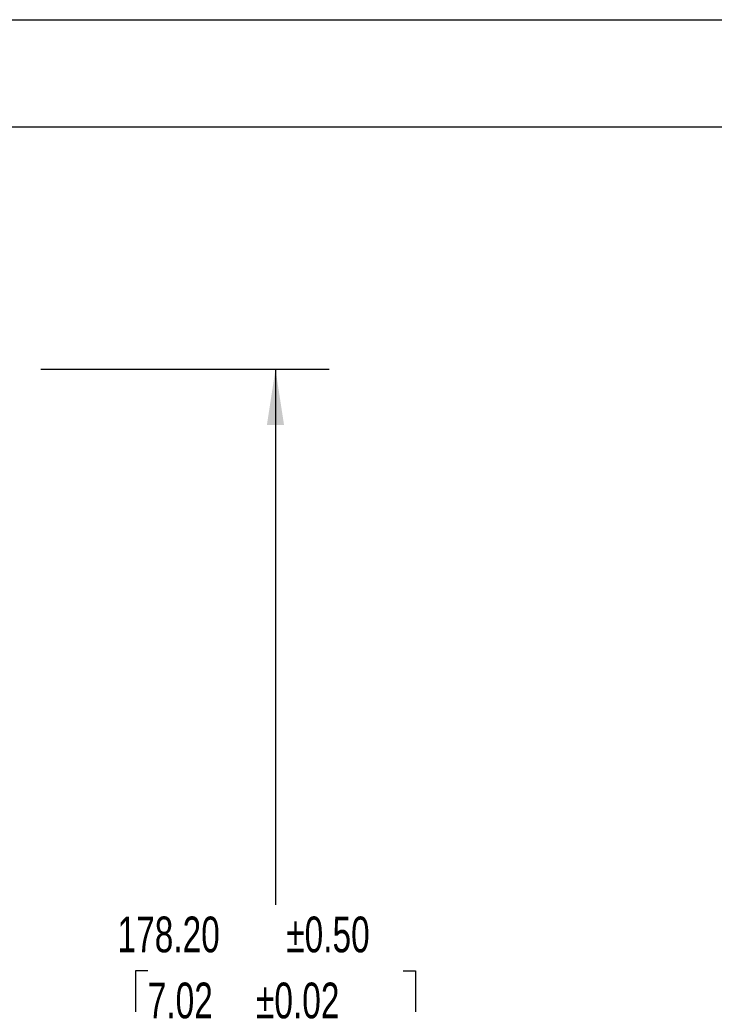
# Model space of a CAD drawing. Header units: millimetres. Extents: x 0 to 699, y 0 to 540.
# Tile 9 of 16: x 232 to 334, y 394 to 540. Entities that reach past the tile are written whole.
import ezdxf

# ---------------------------------------------------------------- set-up
doc = ezdxf.new("R2010")
doc.units = ezdxf.units.MM
doc.header["$LTSCALE"] = 2.5
doc.layers.add('DIMENSIONS', color=140, linetype='Continuous', lineweight=25)
doc.layers.add('TEXT', color=140, linetype='Continuous', lineweight=25)
doc.styles.add('SLDTEXTSTYLE0', font='TXT', dxfattribs={"width": 0.7})
doc.dimstyles.new('SLDDIMSTYLE8', dxfattribs={"dimtxt": 5.39502, "dimasz": 8.255, "dimexe": 0, "dimexo": 0.0625, "dimgap": 1.348755, "dimtad": 0, "dimtih": 1, "dimtoh": 1, "dimrnd": 1e-09, "dimzin": 4, "dimdsep": 46, "dimtxsty": 'SLDTEXTSTYLE0', "dimsah": 1, "dimcen": 0.09, "dimadec": 0, "dimazin": 1, "dimtol": 1, "dimtp": 0.5, "dimtm": 0.5, "dimtfac": 1, "dimtofl": 0, "dimtmove": 0, "dimatfit": 3, "dimfxl": 0, "dimfrac": 2, "dimtolj": 1, "dimarcsym": 0})

# ---------------------------------------------------------------- blocks, each defined once
blk = doc.blocks.new('_D_16')
at = {"layer": 'DIMENSIONS'}
for p, q in [((234.71, 487.98), (277.4, 487.98)), ((269.46, 487.98), (269.46, 408.66)), ((250.54, 398.88), (248.73, 398.88)), ((248.73, 398.88), (248.73, 390.31)), ((288.38, 398.88), (290.19, 398.88)), ((290.19, 398.88), (290.19, 390.31)), ((248.73, 390.31), (250.54, 390.31)), ((290.19, 390.31), (288.38, 390.31)), ((269.46, 309.78), (269.46, 389.1)), ((210.71, 309.78), (277.4, 309.78))]:
    blk.add_line(p, q, dxfattribs=at)
for points in [[(269.46, 487.98), (268.19, 479.73), (270.73, 479.73)], [(269.46, 309.78), (270.73, 318.04), (268.19, 318.04)]]:
    blk.add_solid(points, dxfattribs=at)
at = {"layer": 'DIMENSIONS', "char_height": 5.292, "attachment_point": 1, "style": 'SLDTEXTSTYLE0'}
for s, insert in [('178.20', (246.06, 406.91)), ('±0.50', (271.06, 406.91)), ('7.02', (250.54, 397.13)), ('±0.02', (266.58, 397.13))]:
    blk.add_mtext(s, dxfattribs=dict(at, insert=insert))

msp = doc.modelspace()

# ---------------------------------------------------------------- linework, layer by layer
at = {"color": 7, "linetype": 'Continuous'}
msp.add_line((0.0062, 539.7567), (698.5062, 539.7567), dxfattribs=at)
at = {"layer": 'TEXT'}
msp.add_line((15.875, 523.875), (682.625, 523.875), dxfattribs=at)

# ---------------------------------------------------------------- dimensions: what is measured, and where the dimension line sits
at = {"layer": 'DIMENSIONS'}
dim = msp.add_linear_dim(base=(269.4621, 487.9812), p1=(204.9621, 309.7812), p2=(228.9621, 487.9812), angle=90, dimstyle='SLDDIMSTYLE8', dxfattribs=at)
dim.commit()
dim.dimension.update_dxf_attribs({"geometry": '_D_16', "text_midpoint": (269.4621, 398.8812), "dimtype": 160})

doc.saveas('drawing.dxf')
